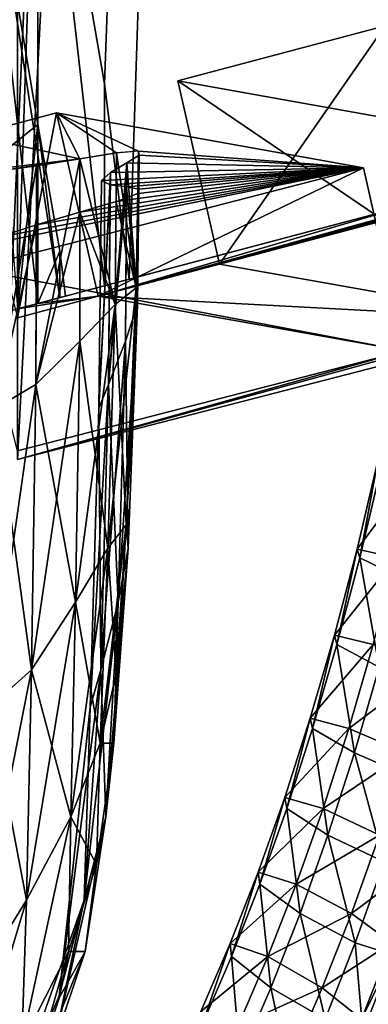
# Model space of a CAD drawing. Extents: x -0.191 to 0.191, y -0.114 to 0.126.
# Tile 22 of 74: x -0.07286 to -0.06734, y -0.05529 to -0.03969. Entities that reach past the tile are written whole.
import ezdxf

# ---------------------------------------------------------------- set-up
doc = ezdxf.new("R2010")
doc.units = 0
for name, color, linetype in [('Centauri.Fighter.Body', 7, 'CONTINUOUS'), ('Centauri.Fighter.Body.Beige', 7, 'CONTINUOUS'), ('Centauri.Fighter.Inset', 7, 'CONTINUOUS'), ('Centauri.Fighter.Weapon.Cooling.Tube', 7, 'CONTINUOUS'), ('Centauri.Fighter.Weapon.Surface', 7, 'CONTINUOUS')]:
    doc.layers.add(name, color=color, linetype=linetype)

msp = doc.modelspace()

# ---------------------------------------------------------------- linework, layer by layer
at = {"layer": 'Centauri.Fighter.Body'}
for points in [[(-0.06573, -0.044813, 0.016981), (-0.06573, 0.091951, 0.016981), (-0.072894, 0.088841, 0.01528)], [(-0.06573, 0.091951, 0.016981), (-0.06573, -0.044813, 0.016981), (-0.072894, -0.046659, 0.01528)], [(-0.06573, 0.091951, 0.016981), (-0.072894, -0.046659, 0.01528), (-0.072894, 0.088841, 0.01528)], [(-0.06573, -0.044813, 0.016981), (-0.06573, 0.091951, 0.016981), (-0.072894, 0.088841, 0.01528)], [(-0.066678, 0.091539, 0.035214), (-0.071517, -0.040709, 0.033811), (-0.072571, -0.034604, 0.033505)], [(-0.066678, 0.091539, 0.035214), (-0.071124, -0.043804, 0.033925), (-0.071517, -0.040709, 0.033811)], [(-0.066678, 0.091539, 0.035214), (-0.066678, -0.042627, 0.035214), (-0.071124, -0.043804, 0.033925)], [(-0.06573, -0.044813, 0.016981), (-0.072894, 0.088841, 0.01528), (-0.072894, -0.046659, 0.01528)], [(-0.06573, -0.044813, 0.016981), (-0.072894, 0.088841, 0.01528), (-0.072894, -0.046659, 0.01528)], [(-0.072571, -0.034604, 0.033505), (-0.073014, -0.044311, 0.035762), (-0.073014, -0.031979, 0.033365)], [(-0.072571, -0.034604, 0.033505), (-0.072894, -0.044273, 0.035655), (-0.073014, -0.044311, 0.035762)], [(-0.072571, -0.034604, 0.033505), (-0.072571, -0.044186, 0.035368), (-0.072894, -0.044273, 0.035655)], [(-0.072571, -0.034604, 0.033505), (-0.071517, -0.040709, 0.033811), (-0.071517, -0.043908, 0.034433)], [(-0.072571, -0.034604, 0.033505), (-0.071517, -0.043908, 0.034433), (-0.072571, -0.044186, 0.035368)], [(-0.07842, -0.046046, 0.031652), (-0.073569, -0.035431, 0.033189), (-0.072571, -0.041351, 0.033505)], [(-0.073569, -0.035431, 0.033189), (-0.072894, -0.044273, 0.034343), (-0.072571, -0.044186, 0.034056)], [(-0.073569, -0.035431, 0.033189), (-0.072571, -0.044186, 0.034056), (-0.072224, -0.044095, 0.033749)], [(-0.072224, -0.044095, 0.033749), (-0.072571, -0.041351, 0.033505), (-0.073569, -0.035431, 0.033189)], [(-0.071517, -0.043908, 0.034433), (-0.071517, -0.040709, 0.033811), (-0.071124, -0.043804, 0.033925)], [(-0.072571, -0.041351, 0.033505), (-0.072894, -0.044273, 0.033403), (-0.07842, -0.046046, 0.031652)], [(-0.072571, -0.041351, 0.033505), (-0.072571, -0.044186, 0.033505), (-0.072894, -0.044273, 0.033403)], [(-0.072224, -0.044095, 0.033749), (-0.072224, -0.04336, 0.033606), (-0.072571, -0.041351, 0.033505)], [(-0.072571, -0.044186, 0.033505), (-0.072571, -0.041351, 0.033505), (-0.072224, -0.04336, 0.033606)], [(-0.072571, -0.044186, 0.033505), (-0.072224, -0.04336, 0.033606), (-0.072134, -0.044071, 0.033632)], [(-0.072224, -0.044095, 0.033749), (-0.072134, -0.044071, 0.033632), (-0.072224, -0.04336, 0.033606)], [(-0.072571, -0.044186, 0.035368), (-0.071517, -0.043908, 0.034433), (-0.071124, -0.043804, 0.033925)], [(-0.072571, -0.044186, 0.035368), (-0.071124, -0.043804, 0.033925), (-0.072134, -0.044071, 0.033632)], [(-0.072571, -0.044186, 0.035368), (-0.072134, -0.044071, 0.033632), (-0.072224, -0.044095, 0.033749)], [(-0.072571, -0.044186, 0.035368), (-0.072224, -0.044095, 0.033749), (-0.072571, -0.044186, 0.034056)], [(-0.072571, -0.044186, 0.034056), (-0.072894, -0.044273, 0.034343), (-0.072894, -0.044273, 0.035655)], [(-0.072571, -0.044186, 0.034056), (-0.072894, -0.044273, 0.035655), (-0.072571, -0.044186, 0.035368)]]:
    msp.add_3dface(points, dxfattribs=at)
at = {"layer": 'Centauri.Fighter.Body.Beige'}
for points in [[(-0.067069, -0.039791, 0.033868), (-0.070354, -0.040661, 0.032915), (-0.069697, -0.043563, 0.033297)], [(-0.067069, -0.039791, 0.033868), (-0.069697, -0.043563, 0.033297), (-0.066411, -0.042693, 0.03425)], [(-0.071619, -0.044072, 0.03274), (-0.060745, -0.041077, 0.036778), (-0.058527, -0.040505, 0.037305)], [(-0.071619, -0.044072, 0.03274), (-0.058527, -0.040505, 0.037305), (-0.069697, -0.043563, 0.033297)], [(-0.058527, -0.040505, 0.037305), (-0.066411, -0.042693, 0.03425), (-0.069697, -0.043563, 0.033297)], [(-0.070354, -0.040661, 0.032915), (-0.065446, -0.041536, 0.01782), (-0.064789, -0.044438, 0.018202)], [(-0.070354, -0.040661, 0.032915), (-0.064789, -0.044438, 0.018202), (-0.069697, -0.043563, 0.033297)], [(-0.072276, -0.041169, 0.032358), (-0.073623, -0.041528, 0.03196), (-0.072894, -0.044413, 0.03234)], [(-0.072276, -0.041169, 0.032358), (-0.072894, -0.044413, 0.03234), (-0.071619, -0.044072, 0.03274)], [(-0.067414, -0.042037, 0.017404), (-0.072276, -0.041169, 0.032358), (-0.071619, -0.044072, 0.03274)], [(-0.071619, -0.044072, 0.03274), (-0.066678, -0.042627, 0.035214), (-0.060745, -0.041077, 0.036778)], [(-0.073623, -0.043638, 0.015928), (-0.067414, -0.042037, 0.017404), (-0.066756, -0.044939, 0.017786)], [(-0.067414, -0.042037, 0.017404), (-0.071619, -0.044072, 0.03274), (-0.066756, -0.044939, 0.017786)], [(-0.071619, -0.044072, 0.03274), (-0.072571, -0.044186, 0.033505), (-0.066678, -0.042627, 0.035214)], [(-0.073623, -0.043638, 0.015928), (-0.066756, -0.044939, 0.017786), (-0.072894, -0.046524, 0.016308)], [(-0.071619, -0.044072, 0.03274), (-0.069697, -0.043563, 0.033297), (-0.064789, -0.044438, 0.018202)], [(-0.071619, -0.044072, 0.03274), (-0.072894, -0.044413, 0.03234), (-0.072894, -0.044273, 0.033403)], [(-0.071619, -0.044072, 0.03274), (-0.072894, -0.044273, 0.033403), (-0.072571, -0.044186, 0.033505)], [(-0.064789, -0.044438, 0.018202), (-0.066756, -0.044939, 0.017786), (-0.071619, -0.044072, 0.03274)], [(-0.064789, -0.044438, 0.018202), (-0.06573, -0.044813, 0.016981), (-0.072894, -0.046659, 0.01528)], [(-0.064789, -0.044438, 0.018202), (-0.072894, -0.046659, 0.01528), (-0.066756, -0.044939, 0.017786)], [(-0.072894, -0.046659, 0.01528), (-0.072894, -0.046524, 0.016308), (-0.066756, -0.044939, 0.017786)]]:
    msp.add_3dface(points, dxfattribs=at)
at = {"layer": 'Centauri.Fighter.Inset'}
for points in [[(-0.065446, -0.041536, 0.01782), (-0.070354, -0.040661, 0.032915), (-0.067069, -0.039791, 0.033868)], [(-0.071908, -0.041893, 0.026227), (-0.073623, -0.041528, 0.03196), (-0.072276, -0.041169, 0.032358)], [(-0.072276, -0.041169, 0.032358), (-0.067414, -0.042037, 0.017404), (-0.070976, -0.041772, 0.02555)], [(-0.072276, -0.041169, 0.032358), (-0.070976, -0.041772, 0.02555), (-0.071327, -0.041802, 0.025919)], [(-0.072276, -0.041169, 0.032358), (-0.071327, -0.041802, 0.025919), (-0.071908, -0.041893, 0.026227)], [(-0.071908, -0.041893, 0.026227), (-0.073623, -0.042104, 0.027581), (-0.073623, -0.041528, 0.03196)], [(-0.067414, -0.042037, 0.017404), (-0.070966, -0.041835, 0.025047), (-0.070976, -0.041772, 0.02555)], [(-0.071908, -0.041893, 0.026227), (-0.073215, -0.04209, 0.026981), (-0.073623, -0.042104, 0.027581)], [(-0.071908, -0.041893, 0.026227), (-0.072592, -0.042005, 0.026555), (-0.073215, -0.04209, 0.026981)], [(-0.067414, -0.042037, 0.017404), (-0.071424, -0.042112, 0.023735), (-0.071165, -0.041961, 0.024434)], [(-0.067414, -0.042037, 0.017404), (-0.071165, -0.041961, 0.024434), (-0.070966, -0.041835, 0.025047)], [(-0.067414, -0.042037, 0.017404), (-0.073623, -0.043638, 0.015928), (-0.073623, -0.043308, 0.018438)], [(-0.067414, -0.042037, 0.017404), (-0.073623, -0.043308, 0.018438), (-0.073223, -0.04314, 0.019027)], [(-0.067414, -0.042037, 0.017404), (-0.073223, -0.04314, 0.019027), (-0.072596, -0.042942, 0.019452)], [(-0.067414, -0.042037, 0.017404), (-0.072596, -0.042942, 0.019452), (-0.071909, -0.042743, 0.019779)], [(-0.067414, -0.042037, 0.017404), (-0.071909, -0.042743, 0.019779), (-0.071334, -0.042572, 0.020086)], [(-0.067414, -0.042037, 0.017404), (-0.071426, -0.042306, 0.022265), (-0.071567, -0.042241, 0.023)], [(-0.067414, -0.042037, 0.017404), (-0.071567, -0.042241, 0.023), (-0.071424, -0.042112, 0.023735)], [(-0.067414, -0.042037, 0.017404), (-0.071168, -0.04234, 0.021564), (-0.071426, -0.042306, 0.022265)], [(-0.067414, -0.042037, 0.017404), (-0.071334, -0.042572, 0.020086), (-0.070988, -0.042445, 0.020455)], [(-0.067414, -0.042037, 0.017404), (-0.070973, -0.042376, 0.020953), (-0.071168, -0.04234, 0.021564)], [(-0.067414, -0.042037, 0.017404), (-0.070988, -0.042445, 0.020455), (-0.070973, -0.042376, 0.020953)]]:
    msp.add_3dface(points, dxfattribs=at)
at = {"layer": 'Centauri.Fighter.Weapon.Cooling.Tube'}
for points in [[(-0.066561, -0.046806, 0.025001), (-0.067183, -0.046683, 0.025924), (-0.067515, -0.048082, 0.025826)], [(-0.067183, -0.046683, 0.025924), (-0.067472, -0.048218, 0.026944), (-0.067515, -0.048082, 0.025826)], [(-0.067183, -0.046683, 0.025924), (-0.067137, -0.046806, 0.027042), (-0.067472, -0.048218, 0.026944)], [(-0.066561, -0.046806, 0.025001), (-0.067515, -0.048082, 0.025826), (-0.066896, -0.048218, 0.024902)], [(-0.067137, -0.046806, 0.027042), (-0.066793, -0.048547, 0.027601), (-0.067472, -0.048218, 0.026944)], [(-0.066896, -0.048218, 0.024902), (-0.067515, -0.048082, 0.025826), (-0.067873, -0.049442, 0.025721)], [(-0.067515, -0.048082, 0.025826), (-0.067834, -0.04959, 0.026838), (-0.067873, -0.049442, 0.025721)], [(-0.067515, -0.048082, 0.025826), (-0.067472, -0.048218, 0.026944), (-0.067834, -0.04959, 0.026838)], [(-0.066896, -0.048218, 0.024902), (-0.067873, -0.049442, 0.025721), (-0.067258, -0.04959, 0.024796)], [(-0.067472, -0.048218, 0.026944), (-0.067162, -0.049947, 0.027493), (-0.067834, -0.04959, 0.026838)], [(-0.067472, -0.048218, 0.026944), (-0.066793, -0.048547, 0.027601), (-0.067162, -0.049947, 0.027493)], [(-0.067258, -0.04959, 0.024796), (-0.067873, -0.049442, 0.025721), (-0.068255, -0.050758, 0.025609)], [(-0.067873, -0.049442, 0.025721), (-0.068219, -0.050919, 0.026725), (-0.068255, -0.050758, 0.025609)], [(-0.067873, -0.049442, 0.025721), (-0.067834, -0.04959, 0.026838), (-0.068219, -0.050919, 0.026725)], [(-0.067258, -0.04959, 0.024796), (-0.068255, -0.050758, 0.025609), (-0.067643, -0.050919, 0.024684)], [(-0.067834, -0.04959, 0.026838), (-0.067557, -0.051307, 0.027377), (-0.068219, -0.050919, 0.026725)], [(-0.067834, -0.04959, 0.026838), (-0.067162, -0.049947, 0.027493), (-0.067557, -0.051307, 0.027377)], [(-0.066348, -0.049947, 0.024605), (-0.067258, -0.04959, 0.024796), (-0.067643, -0.050919, 0.024684)], [(-0.066348, -0.049947, 0.024605), (-0.067643, -0.050919, 0.024684), (-0.066743, -0.051307, 0.02449)], [(-0.067162, -0.049947, 0.027493), (-0.066656, -0.051695, 0.027183), (-0.067557, -0.051307, 0.027377)], [(-0.067643, -0.050919, 0.024684), (-0.068255, -0.050758, 0.025609), (-0.068657, -0.052014, 0.025492)], [(-0.068255, -0.050758, 0.025609), (-0.068626, -0.052189, 0.026606), (-0.068657, -0.052014, 0.025492)], [(-0.068255, -0.050758, 0.025609), (-0.068219, -0.050919, 0.026725), (-0.068626, -0.052189, 0.026606)], [(-0.067643, -0.050919, 0.024684), (-0.068657, -0.052014, 0.025492), (-0.068051, -0.052189, 0.024564)], [(-0.068219, -0.050919, 0.026725), (-0.067976, -0.052613, 0.027254), (-0.068626, -0.052189, 0.026606)], [(-0.068219, -0.050919, 0.026725), (-0.067557, -0.051307, 0.027377), (-0.067976, -0.052613, 0.027254)], [(-0.066743, -0.051307, 0.02449), (-0.067643, -0.050919, 0.024684), (-0.068051, -0.052189, 0.024564)], [(-0.066743, -0.051307, 0.02449), (-0.068051, -0.052189, 0.024564), (-0.067161, -0.052613, 0.024367)], [(-0.067557, -0.051307, 0.027377), (-0.067086, -0.053036, 0.027057), (-0.067976, -0.052613, 0.027254)], [(-0.067557, -0.051307, 0.027377), (-0.066656, -0.051695, 0.027183), (-0.067086, -0.053036, 0.027057)], [(-0.068051, -0.052189, 0.024564), (-0.068657, -0.052014, 0.025492), (-0.069079, -0.053195, 0.025368)], [(-0.068657, -0.052014, 0.025492), (-0.069054, -0.053387, 0.026481), (-0.069079, -0.053195, 0.025368)], [(-0.068657, -0.052014, 0.025492), (-0.068626, -0.052189, 0.026606), (-0.069054, -0.053387, 0.026481)], [(-0.068051, -0.052189, 0.024564), (-0.069079, -0.053195, 0.025368), (-0.068478, -0.053387, 0.024439)], [(-0.068626, -0.052189, 0.026606), (-0.068418, -0.053851, 0.027125), (-0.069054, -0.053387, 0.026481)], [(-0.068626, -0.052189, 0.026606), (-0.067976, -0.052613, 0.027254), (-0.068418, -0.053851, 0.027125)], [(-0.067161, -0.052613, 0.024367), (-0.068051, -0.052189, 0.024564), (-0.068478, -0.053387, 0.024439)], [(-0.067161, -0.052613, 0.024367), (-0.068478, -0.053387, 0.024439), (-0.067603, -0.053851, 0.024238)], [(-0.067976, -0.052613, 0.027254), (-0.067543, -0.054315, 0.026923), (-0.068418, -0.053851, 0.027125)], [(-0.067976, -0.052613, 0.027254), (-0.067086, -0.053036, 0.027057), (-0.067543, -0.054315, 0.026923)], [(-0.066511, -0.053036, 0.025016), (-0.067161, -0.052613, 0.024367), (-0.067603, -0.053851, 0.024238)], [(-0.066511, -0.053036, 0.025016), (-0.067603, -0.053851, 0.024238), (-0.066967, -0.054315, 0.024882)], [(-0.067086, -0.053036, 0.027057), (-0.066942, -0.054507, 0.025994), (-0.067543, -0.054315, 0.026923)], [(-0.068478, -0.053387, 0.024439), (-0.069079, -0.053195, 0.025368), (-0.069525, -0.054329, 0.025237)], [(-0.069079, -0.053195, 0.025368), (-0.069505, -0.054534, 0.026348), (-0.069525, -0.054329, 0.025237)], [(-0.069079, -0.053195, 0.025368), (-0.069054, -0.053387, 0.026481), (-0.069505, -0.054534, 0.026348)], [(-0.068478, -0.053387, 0.024439), (-0.069525, -0.054329, 0.025237), (-0.06893, -0.054534, 0.024307)], [(-0.069054, -0.053387, 0.026481), (-0.068882, -0.05503, 0.026989), (-0.069505, -0.054534, 0.026348)], [(-0.069054, -0.053387, 0.026481), (-0.068418, -0.053851, 0.027125), (-0.068882, -0.05503, 0.026989)], [(-0.067603, -0.053851, 0.024238), (-0.068478, -0.053387, 0.024439), (-0.06893, -0.054534, 0.024307)], [(-0.067603, -0.053851, 0.024238), (-0.06893, -0.054534, 0.024307), (-0.068068, -0.05503, 0.024101)], [(-0.068418, -0.053851, 0.027125), (-0.068021, -0.055526, 0.026783), (-0.068882, -0.05503, 0.026989)], [(-0.068418, -0.053851, 0.027125), (-0.067543, -0.054315, 0.026923), (-0.068021, -0.055526, 0.026783)], [(-0.066967, -0.054315, 0.024882), (-0.067603, -0.053851, 0.024238), (-0.068068, -0.05503, 0.024101)], [(-0.06893, -0.054534, 0.024307), (-0.069525, -0.054329, 0.025237), (-0.069988, -0.055405, 0.025102)], [(-0.069525, -0.054329, 0.025237), (-0.069975, -0.055626, 0.026211), (-0.069988, -0.055405, 0.025102)], [(-0.069525, -0.054329, 0.025237), (-0.069505, -0.054534, 0.026348), (-0.069975, -0.055626, 0.026211)], [(-0.066967, -0.054315, 0.024882), (-0.068068, -0.05503, 0.024101), (-0.067445, -0.055526, 0.024742)], [(-0.067543, -0.054315, 0.026923), (-0.067425, -0.055731, 0.025853), (-0.068021, -0.055526, 0.026783)], [(-0.067543, -0.054315, 0.026923), (-0.066942, -0.054507, 0.025994), (-0.067425, -0.055731, 0.025853)], [(-0.066942, -0.054507, 0.025994), (-0.066967, -0.054315, 0.024882), (-0.067445, -0.055526, 0.024742)], [(-0.06893, -0.054534, 0.024307), (-0.069988, -0.055405, 0.025102), (-0.069399, -0.055626, 0.024169)], [(-0.069505, -0.054534, 0.026348), (-0.069368, -0.056158, 0.026846), (-0.069975, -0.055626, 0.026211)], [(-0.069505, -0.054534, 0.026348), (-0.068882, -0.05503, 0.026989), (-0.069368, -0.056158, 0.026846)], [(-0.068068, -0.05503, 0.024101), (-0.06893, -0.054534, 0.024307), (-0.069399, -0.055626, 0.024169)], [(-0.066942, -0.054507, 0.025994), (-0.067445, -0.055526, 0.024742), (-0.067425, -0.055731, 0.025853)], [(-0.068068, -0.05503, 0.024101), (-0.069399, -0.055626, 0.024169), (-0.068554, -0.056158, 0.023959)], [(-0.068882, -0.05503, 0.026989), (-0.068522, -0.056691, 0.026636), (-0.069368, -0.056158, 0.026846)], [(-0.068882, -0.05503, 0.026989), (-0.068021, -0.055526, 0.026783), (-0.068522, -0.056691, 0.026636)], [(-0.067445, -0.055526, 0.024742), (-0.068068, -0.05503, 0.024101), (-0.068554, -0.056158, 0.023959)]]:
    msp.add_3dface(points, dxfattribs=at)
at = {"layer": 'Centauri.Fighter.Weapon.Surface'}
for points in [[(-0.071908, -0.041893, 0.026227), (-0.071327, -0.041802, 0.025919), (-0.071349, -0.044202, 0.025902)], [(-0.071327, -0.041802, 0.025919), (-0.071014, -0.043937, 0.025535), (-0.071349, -0.044202, 0.025902)], [(-0.071327, -0.041802, 0.025919), (-0.070976, -0.041768, 0.02555), (-0.071014, -0.043937, 0.025535)], [(-0.070966, -0.041838, 0.025047), (-0.071014, -0.043937, 0.025535), (-0.070976, -0.041772, 0.02555)], [(-0.072607, -0.045472, 0.02653), (-0.072592, -0.042005, 0.026555), (-0.071908, -0.041893, 0.026227)], [(-0.072607, -0.045472, 0.02653), (-0.071908, -0.041893, 0.026227), (-0.07191, -0.044782, 0.026206)], [(-0.071908, -0.041893, 0.026227), (-0.071349, -0.044202, 0.025902), (-0.07191, -0.044782, 0.026206)], [(-0.071452, -0.045472, 0.023742), (-0.071182, -0.044782, 0.024448), (-0.071165, -0.041961, 0.024434)], [(-0.071452, -0.045472, 0.023742), (-0.071165, -0.041961, 0.024434), (-0.071424, -0.042112, 0.023735)], [(-0.071165, -0.041961, 0.024434), (-0.071182, -0.044782, 0.024448), (-0.070994, -0.044202, 0.025046)], [(-0.071165, -0.041961, 0.024434), (-0.070994, -0.044202, 0.025046), (-0.070966, -0.041835, 0.025047)], [(-0.070966, -0.041838, 0.025047), (-0.070994, -0.044202, 0.025046), (-0.071014, -0.043937, 0.025535)], [(-0.073244, -0.045847, 0.026954), (-0.073215, -0.04209, 0.026981), (-0.072592, -0.042005, 0.026555)], [(-0.073244, -0.045847, 0.026954), (-0.072592, -0.042005, 0.026555), (-0.072607, -0.045472, 0.02653)], [(-0.071606, -0.045847, 0.023), (-0.071452, -0.045472, 0.023742), (-0.071424, -0.042112, 0.023735)], [(-0.071606, -0.045847, 0.023), (-0.071424, -0.042112, 0.023735), (-0.071567, -0.042241, 0.023)], [(-0.071606, -0.045847, 0.023), (-0.071567, -0.042241, 0.023), (-0.071426, -0.042306, 0.022265)], [(-0.071606, -0.045847, 0.023), (-0.071426, -0.042306, 0.022265), (-0.071452, -0.045472, 0.022258)], [(-0.071452, -0.045472, 0.022258), (-0.071426, -0.042306, 0.022265), (-0.071168, -0.04234, 0.021564)], [(-0.071452, -0.045472, 0.022258), (-0.071168, -0.04234, 0.021564), (-0.071182, -0.044782, 0.021552)], [(-0.071168, -0.04234, 0.021564), (-0.070994, -0.044202, 0.020954), (-0.071182, -0.044782, 0.021552)], [(-0.071168, -0.04234, 0.021564), (-0.070973, -0.042374, 0.020953), (-0.070994, -0.044202, 0.020954)], [(-0.070973, -0.042376, 0.020953), (-0.070988, -0.042442, 0.020455), (-0.071014, -0.043937, 0.020465)], [(-0.070973, -0.042376, 0.020953), (-0.071014, -0.043937, 0.020465), (-0.070994, -0.044202, 0.020954)], [(-0.071909, -0.042743, 0.019779), (-0.071349, -0.044202, 0.020098), (-0.071334, -0.042572, 0.020086)], [(-0.071334, -0.042577, 0.020086), (-0.071349, -0.044202, 0.020098), (-0.071014, -0.043937, 0.020465)], [(-0.071334, -0.042577, 0.020086), (-0.071014, -0.043937, 0.020465), (-0.070988, -0.042445, 0.020455)], [(-0.072607, -0.045472, 0.01947), (-0.07191, -0.044782, 0.019794), (-0.071909, -0.042743, 0.019779)], [(-0.072607, -0.045472, 0.01947), (-0.071909, -0.042743, 0.019779), (-0.072596, -0.042942, 0.019452)], [(-0.071909, -0.042743, 0.019779), (-0.07191, -0.044782, 0.019794), (-0.071349, -0.044202, 0.020098)], [(-0.073244, -0.045847, 0.019046), (-0.072607, -0.045472, 0.01947), (-0.072596, -0.042942, 0.019452)], [(-0.073244, -0.045847, 0.019046), (-0.072596, -0.042942, 0.019452), (-0.073223, -0.04314, 0.019027)], [(-0.071014, -0.043937, 0.020465), (-0.071349, -0.044202, 0.020098), (-0.071463, -0.048066, 0.020191)], [(-0.071014, -0.043937, 0.020465), (-0.071463, -0.048066, 0.020191), (-0.071174, -0.047694, 0.020527)], [(-0.071349, -0.044202, 0.025902), (-0.071014, -0.043937, 0.025535), (-0.071174, -0.047694, 0.025473)], [(-0.071014, -0.043937, 0.020465), (-0.071083, -0.045561, 0.020492), (-0.071044, -0.045492, 0.020958)], [(-0.071014, -0.043937, 0.025535), (-0.071023, -0.044951, 0.025044), (-0.071055, -0.044894, 0.025519)], [(-0.071014, -0.043937, 0.020465), (-0.071044, -0.045492, 0.020958), (-0.070994, -0.044202, 0.020954)], [(-0.071014, -0.043937, 0.025535), (-0.070994, -0.044202, 0.025046), (-0.071023, -0.044951, 0.025044)], [(-0.071349, -0.044202, 0.020098), (-0.07191, -0.044782, 0.019794), (-0.071974, -0.048919, 0.019894)], [(-0.071349, -0.044202, 0.020098), (-0.071974, -0.048919, 0.019894), (-0.071463, -0.048066, 0.020191)], [(-0.07191, -0.044782, 0.026206), (-0.071349, -0.044202, 0.025902), (-0.071463, -0.048066, 0.025809)], [(-0.071349, -0.044202, 0.025902), (-0.071174, -0.047694, 0.025473), (-0.071463, -0.048066, 0.025809)], [(-0.070994, -0.044202, 0.025046), (-0.071182, -0.044782, 0.024448), (-0.071299, -0.048919, 0.024477)], [(-0.070994, -0.044202, 0.025046), (-0.071299, -0.048919, 0.024477), (-0.071142, -0.048066, 0.025036)], [(-0.071182, -0.044782, 0.021552), (-0.070994, -0.044202, 0.020954), (-0.071142, -0.048066, 0.020964)], [(-0.07191, -0.044782, 0.019794), (-0.072607, -0.045472, 0.01947), (-0.072672, -0.049992, 0.019577)], [(-0.07191, -0.044782, 0.019794), (-0.072672, -0.049992, 0.019577), (-0.071974, -0.048919, 0.019894)], [(-0.072607, -0.045472, 0.02653), (-0.07191, -0.044782, 0.026206), (-0.071974, -0.048919, 0.026106)], [(-0.07191, -0.044782, 0.026206), (-0.071463, -0.048066, 0.025809), (-0.071974, -0.048919, 0.026106)], [(-0.071182, -0.044782, 0.024448), (-0.071452, -0.045472, 0.023742), (-0.071574, -0.049992, 0.023774)], [(-0.071182, -0.044782, 0.024448), (-0.071574, -0.049992, 0.023774), (-0.071299, -0.048919, 0.024477)], [(-0.071452, -0.045472, 0.022258), (-0.071182, -0.044782, 0.021552), (-0.071299, -0.048919, 0.021523)], [(-0.071182, -0.044782, 0.021552), (-0.071142, -0.048066, 0.020964), (-0.071299, -0.048919, 0.021523)], [(-0.071023, -0.044951, 0.025044), (-0.071174, -0.047694, 0.025473), (-0.071055, -0.044894, 0.025519)], [(-0.071023, -0.044951, 0.025044), (-0.071142, -0.048066, 0.025036), (-0.071174, -0.047694, 0.025473)], [(-0.072607, -0.045472, 0.01947), (-0.073244, -0.045847, 0.019046), (-0.073341, -0.050583, 0.019139)], [(-0.072607, -0.045472, 0.01947), (-0.073341, -0.050583, 0.019139), (-0.072672, -0.049992, 0.019577)], [(-0.073244, -0.045847, 0.026954), (-0.072607, -0.045472, 0.02653), (-0.072672, -0.049992, 0.026423)], [(-0.072607, -0.045472, 0.02653), (-0.071974, -0.048919, 0.026106), (-0.072672, -0.049992, 0.026423)], [(-0.071452, -0.045472, 0.023742), (-0.071606, -0.045847, 0.023), (-0.071742, -0.050583, 0.023)], [(-0.071452, -0.045472, 0.023742), (-0.071742, -0.050583, 0.023), (-0.071574, -0.049992, 0.023774)], [(-0.071606, -0.045847, 0.023), (-0.071452, -0.045472, 0.022258), (-0.071574, -0.049992, 0.022226)], [(-0.071452, -0.045472, 0.022258), (-0.071299, -0.048919, 0.021523), (-0.071574, -0.049992, 0.022226)], [(-0.071044, -0.045492, 0.020958), (-0.071083, -0.045561, 0.020492), (-0.071174, -0.047694, 0.020527)], [(-0.071044, -0.045492, 0.020958), (-0.071174, -0.047694, 0.020527), (-0.071142, -0.048066, 0.020964)], [(-0.073244, -0.045847, 0.026954), (-0.072672, -0.049992, 0.026423), (-0.073341, -0.050583, 0.026861)], [(-0.071606, -0.045847, 0.023), (-0.071574, -0.049992, 0.022226), (-0.071742, -0.050583, 0.023)], [(-0.071174, -0.047694, 0.020527), (-0.071463, -0.048066, 0.020191), (-0.071584, -0.051153, 0.020382)], [(-0.071174, -0.047694, 0.020527), (-0.071584, -0.051153, 0.020382), (-0.071334, -0.05006, 0.02059)], [(-0.071463, -0.048066, 0.025809), (-0.071174, -0.047694, 0.025473), (-0.071334, -0.05006, 0.02541)], [(-0.071174, -0.047694, 0.025473), (-0.071142, -0.048066, 0.025036), (-0.071367, -0.051153, 0.025093)], [(-0.071174, -0.047694, 0.025473), (-0.071367, -0.051153, 0.025093), (-0.071334, -0.05006, 0.02541)], [(-0.071142, -0.048066, 0.020964), (-0.071174, -0.047694, 0.020527), (-0.071334, -0.05006, 0.02059)], [(-0.071463, -0.048066, 0.020191), (-0.071974, -0.048919, 0.019894), (-0.07205, -0.052321, 0.020095)], [(-0.071463, -0.048066, 0.020191), (-0.07205, -0.052321, 0.020095), (-0.071584, -0.051153, 0.020382)], [(-0.071974, -0.048919, 0.026106), (-0.071463, -0.048066, 0.025809), (-0.071584, -0.051153, 0.025618)], [(-0.071463, -0.048066, 0.025809), (-0.071334, -0.05006, 0.02541), (-0.071584, -0.051153, 0.025618)], [(-0.071142, -0.048066, 0.025036), (-0.071299, -0.048919, 0.024477), (-0.071497, -0.052321, 0.024571)], [(-0.071142, -0.048066, 0.025036), (-0.071497, -0.052321, 0.024571), (-0.071367, -0.051153, 0.025093)], [(-0.071299, -0.048919, 0.021523), (-0.071142, -0.048066, 0.020964), (-0.071367, -0.051153, 0.020907)], [(-0.071142, -0.048066, 0.020964), (-0.071334, -0.05006, 0.02059), (-0.071367, -0.051153, 0.020907)], [(-0.071974, -0.048919, 0.019894), (-0.072672, -0.049992, 0.019577), (-0.072754, -0.053639, 0.019869)], [(-0.071974, -0.048919, 0.019894), (-0.072754, -0.053639, 0.019869), (-0.07205, -0.052321, 0.020095)], [(-0.072672, -0.049992, 0.026423), (-0.071974, -0.048919, 0.026106), (-0.07205, -0.052321, 0.025905)], [(-0.071974, -0.048919, 0.026106), (-0.071584, -0.051153, 0.025618), (-0.07205, -0.052321, 0.025905)], [(-0.071299, -0.048919, 0.024477), (-0.071574, -0.049992, 0.023774), (-0.071841, -0.053639, 0.023928)], [(-0.071299, -0.048919, 0.024477), (-0.071841, -0.053639, 0.023928), (-0.071497, -0.052321, 0.024571)], [(-0.071574, -0.049992, 0.022226), (-0.071299, -0.048919, 0.021523), (-0.071497, -0.052321, 0.021429)], [(-0.071299, -0.048919, 0.021523), (-0.071367, -0.051153, 0.020907), (-0.071497, -0.052321, 0.021429)], [(-0.072672, -0.049992, 0.019577), (-0.073341, -0.050583, 0.019139), (-0.073694, -0.055155, 0.019479)], [(-0.072672, -0.049992, 0.019577), (-0.073694, -0.055155, 0.019479), (-0.072754, -0.053639, 0.019869)], [(-0.073341, -0.050583, 0.026861), (-0.072672, -0.049992, 0.026423), (-0.072754, -0.053639, 0.026131)], [(-0.072672, -0.049992, 0.026423), (-0.07205, -0.052321, 0.025905), (-0.072754, -0.053639, 0.026131)], [(-0.071574, -0.049992, 0.023774), (-0.071742, -0.050583, 0.023), (-0.072235, -0.055155, 0.023)], [(-0.071574, -0.049992, 0.023774), (-0.072235, -0.055155, 0.023), (-0.071841, -0.053639, 0.023928)], [(-0.071742, -0.050583, 0.023), (-0.071574, -0.049992, 0.022226), (-0.071841, -0.053639, 0.022072)], [(-0.071574, -0.049992, 0.022226), (-0.071497, -0.052321, 0.021429), (-0.071841, -0.053639, 0.022072)], [(-0.071367, -0.051153, 0.025093), (-0.071584, -0.051153, 0.025618), (-0.071334, -0.05006, 0.02541)], [(-0.071584, -0.051153, 0.020382), (-0.071367, -0.051153, 0.020907), (-0.071334, -0.05006, 0.02059)], [(-0.073341, -0.050583, 0.026861), (-0.072754, -0.053639, 0.026131), (-0.073694, -0.055155, 0.026521)], [(-0.071742, -0.050583, 0.023), (-0.071841, -0.053639, 0.022072), (-0.072235, -0.055155, 0.023)], [(-0.071643, -0.053075, 0.02529), (-0.07205, -0.052321, 0.025905), (-0.071584, -0.051153, 0.025618)], [(-0.07205, -0.052321, 0.020095), (-0.071643, -0.053075, 0.02071), (-0.071584, -0.051153, 0.020382)], [(-0.071497, -0.052321, 0.024571), (-0.071643, -0.053075, 0.02529), (-0.071367, -0.051153, 0.025093)], [(-0.071367, -0.051153, 0.025093), (-0.071643, -0.053075, 0.02529), (-0.071584, -0.051153, 0.025618)], [(-0.071584, -0.051153, 0.020382), (-0.071643, -0.053075, 0.02071), (-0.071367, -0.051153, 0.020907)], [(-0.071643, -0.053075, 0.02071), (-0.071497, -0.052321, 0.021429), (-0.071367, -0.051153, 0.020907)], [(-0.07205, -0.052321, 0.025905), (-0.07209, -0.054454, 0.025485), (-0.072828, -0.055912, 0.025535)], [(-0.07205, -0.052321, 0.025905), (-0.072828, -0.055912, 0.025535), (-0.072754, -0.053639, 0.026131)], [(-0.072828, -0.055912, 0.020465), (-0.07209, -0.054454, 0.020515), (-0.07205, -0.052321, 0.020095)], [(-0.072828, -0.055912, 0.020465), (-0.07205, -0.052321, 0.020095), (-0.072754, -0.053639, 0.019869)], [(-0.072317, -0.055912, 0.024303), (-0.071825, -0.054454, 0.024845), (-0.071497, -0.052321, 0.024571)], [(-0.072317, -0.055912, 0.024303), (-0.071497, -0.052321, 0.024571), (-0.071841, -0.053639, 0.023928)], [(-0.071497, -0.052321, 0.021429), (-0.071825, -0.054454, 0.021155), (-0.072317, -0.055912, 0.021697)], [(-0.071497, -0.052321, 0.021429), (-0.072317, -0.055912, 0.021697), (-0.071841, -0.053639, 0.022072)], [(-0.071643, -0.053075, 0.02529), (-0.07209, -0.054454, 0.025485), (-0.07205, -0.052321, 0.025905)], [(-0.07205, -0.052321, 0.020095), (-0.07209, -0.054454, 0.020515), (-0.071643, -0.053075, 0.02071)], [(-0.071497, -0.052321, 0.024571), (-0.071825, -0.054454, 0.024845), (-0.071643, -0.053075, 0.02529)], [(-0.071643, -0.053075, 0.02071), (-0.071825, -0.054454, 0.021155), (-0.071497, -0.052321, 0.021429)], [(-0.071825, -0.054454, 0.024845), (-0.07209, -0.054454, 0.025485), (-0.071643, -0.053075, 0.02529)], [(-0.07209, -0.054454, 0.020515), (-0.071825, -0.054454, 0.021155), (-0.071643, -0.053075, 0.02071)], [(-0.072754, -0.053639, 0.026131), (-0.072828, -0.055912, 0.025535), (-0.073842, -0.057257, 0.025419)], [(-0.072754, -0.053639, 0.026131), (-0.073842, -0.057257, 0.025419), (-0.073694, -0.055155, 0.026521)], [(-0.073842, -0.057257, 0.020581), (-0.072828, -0.055912, 0.020465), (-0.072754, -0.053639, 0.019869)], [(-0.073842, -0.057257, 0.020581), (-0.072754, -0.053639, 0.019869), (-0.073694, -0.055155, 0.019479)], [(-0.073123, -0.057257, 0.023681), (-0.072317, -0.055912, 0.024303), (-0.071841, -0.053639, 0.023928)], [(-0.073123, -0.057257, 0.023681), (-0.071841, -0.053639, 0.023928), (-0.072235, -0.055155, 0.023)], [(-0.071841, -0.053639, 0.022072), (-0.072317, -0.055912, 0.021697), (-0.073123, -0.057257, 0.022319)], [(-0.071841, -0.053639, 0.022072), (-0.073123, -0.057257, 0.022319), (-0.072235, -0.055155, 0.023)], [(-0.07209, -0.054454, 0.025485), (-0.072735, -0.056705, 0.024853), (-0.072828, -0.055912, 0.025535)], [(-0.072735, -0.056705, 0.021147), (-0.07209, -0.054454, 0.020515), (-0.072828, -0.055912, 0.020465)], [(-0.07209, -0.054454, 0.025485), (-0.07223, -0.055177, 0.025055), (-0.072735, -0.056705, 0.024853)], [(-0.072735, -0.056705, 0.024853), (-0.07223, -0.055177, 0.025055), (-0.071825, -0.054454, 0.024845)], [(-0.072735, -0.056705, 0.024853), (-0.071825, -0.054454, 0.024845), (-0.072317, -0.055912, 0.024303)], [(-0.071825, -0.054454, 0.021155), (-0.07223, -0.055177, 0.020945), (-0.072735, -0.056705, 0.021147)], [(-0.071825, -0.054454, 0.021155), (-0.072735, -0.056705, 0.021147), (-0.072317, -0.055912, 0.021697)], [(-0.072735, -0.056705, 0.021147), (-0.07223, -0.055177, 0.020945), (-0.07209, -0.054454, 0.020515)], [(-0.071825, -0.054454, 0.024845), (-0.07223, -0.055177, 0.025055), (-0.07209, -0.054454, 0.025485)], [(-0.07209, -0.054454, 0.020515), (-0.07223, -0.055177, 0.020945), (-0.071825, -0.054454, 0.021155)], [(-0.073123, -0.057257, 0.022319), (-0.073123, -0.057257, 0.023681), (-0.072235, -0.055155, 0.023)]]:
    msp.add_3dface(points, dxfattribs=at)

doc.saveas('drawing.dxf')
